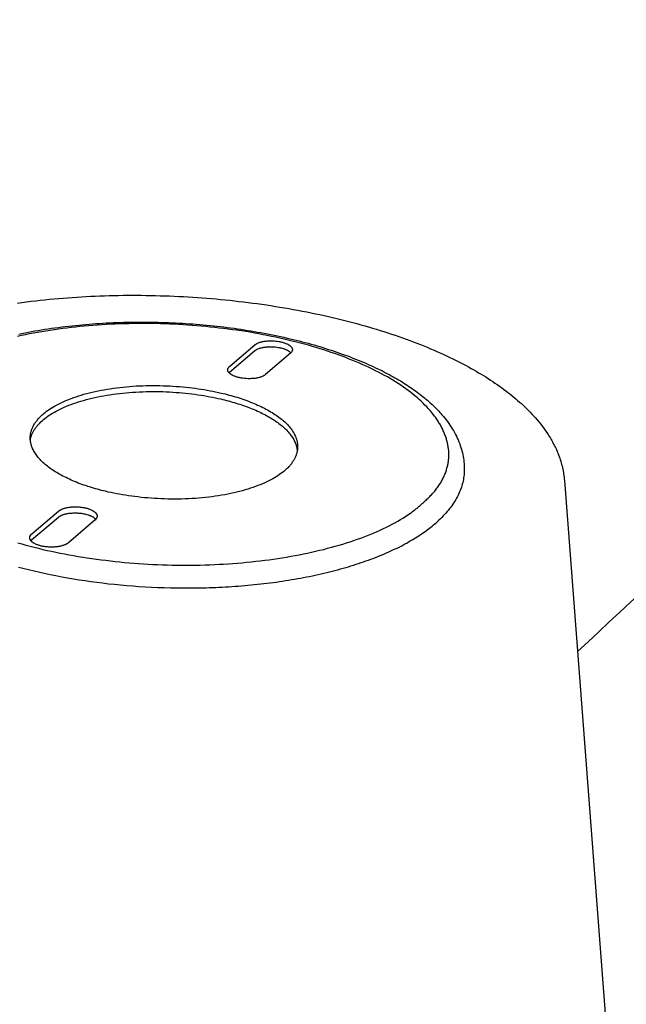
# Model space of a CAD drawing. Extents: x -788 to 1667, y -4217 to -2746.
# Tile 10 of 12: x 1190 to 1270, y -3130 to -2999. Entities that reach past the tile are written whole.
import ezdxf

# ---------------------------------------------------------------- set-up
doc = ezdxf.new("R2010")
doc.units = 0
doc.layers.add('MAKE2D$VISIBLE$CURVAS', color=7, linetype='CONTINUOUS')

msp = doc.modelspace()

# ---------------------------------------------------------------- linework, layer by layer
at = {"layer": 'MAKE2D$VISIBLE$CURVAS', "color": 7}
for p, q in [((1217.89, -3045.15), (1221.22, -3042.32)), ((1217.85, -3045.95), (1221.18, -3043.11)), ((1225.93, -3043.43), (1222.61, -3046.27)), ((1217.79, -3046), (1217.85, -3045.95)), ((1262.2, -3060.26), (1270.28, -3166.21)), ((1191.7, -3067.33), (1195.24, -3064.32)), ((1191.66, -3068.15), (1195.21, -3065.13)), ((1200.06, -3065.5), (1196.53, -3068.52)), ((1191.56, -3068.24), (1191.66, -3068.15))]:
    msp.add_line(p, q, dxfattribs=at)
for points in [[(1189.78, -3036.79), (1190.38, -3036.71), (1190.99, -3036.63), (1191.6, -3036.55), (1192.22, -3036.48), (1192.81, -3036.42), (1193.41, -3036.35), (1194.01, -3036.29), (1194.61, -3036.24), (1195.22, -3036.18), (1195.82, -3036.13), (1196.43, -3036.09), (1197.03, -3036.04), (1197.64, -3036), (1198.25, -3035.97), (1198.86, -3035.93), (1199.47, -3035.9), (1200.08, -3035.87), (1200.7, -3035.85), (1201.31, -3035.83), (1201.92, -3035.81), (1202.54, -3035.8), (1203.15, -3035.78), (1203.77, -3035.77), (1204.38, -3035.77), (1205, -3035.77), (1205.61, -3035.77), (1206.23, -3035.77), (1206.85, -3035.78), (1207.46, -3035.79), (1208.08, -3035.8), (1208.7, -3035.82), (1209.31, -3035.84), (1209.93, -3035.86), (1210.55, -3035.89), (1211.16, -3035.91), (1211.78, -3035.95), (1212.39, -3035.98), (1213.01, -3036.02), (1213.62, -3036.06), (1214.24, -3036.1), (1214.85, -3036.15), (1215.46, -3036.2), (1216.08, -3036.25), (1216.69, -3036.31), (1217.3, -3036.37), (1217.91, -3036.43), (1218.52, -3036.5), (1219.12, -3036.57), (1219.73, -3036.64), (1220.34, -3036.71), (1220.94, -3036.79), (1221.54, -3036.87), (1222.14, -3036.96), (1222.74, -3037.04), (1223.34, -3037.13), (1223.94, -3037.23), (1224.54, -3037.32), (1225.13, -3037.42), (1225.72, -3037.52), (1226.31, -3037.63), (1226.9, -3037.74), (1227.49, -3037.85), (1228.08, -3037.96), (1228.66, -3038.08), (1229.24, -3038.2), (1229.82, -3038.32), (1230.4, -3038.45), (1230.97, -3038.58), (1231.52, -3038.71), (1232.06, -3038.84), (1232.6, -3038.97), (1233.14, -3039.1), (1233.67, -3039.24), (1234.2, -3039.37), (1234.72, -3039.52), (1235.25, -3039.66), (1235.77, -3039.81), (1236.28, -3039.95), (1236.8, -3040.11), (1237.31, -3040.26), (1237.81, -3040.41), (1238.31, -3040.57), (1238.81, -3040.73), (1239.31, -3040.9), (1239.8, -3041.06), (1240.28, -3041.23), (1240.77, -3041.4), (1241.25, -3041.57), (1241.72, -3041.75), (1242.19, -3041.92), (1242.66, -3042.1), (1243.13, -3042.28), (1243.59, -3042.47), (1244.04, -3042.65), (1244.49, -3042.84), (1244.94, -3043.03), (1245.38, -3043.23), (1245.82, -3043.42), (1246.25, -3043.62), (1246.68, -3043.82), (1247.05, -3043.99), (1247.41, -3044.17), (1247.77, -3044.35), (1248.13, -3044.52), (1248.48, -3044.7), (1248.83, -3044.89), (1249.18, -3045.07), (1249.52, -3045.25), (1249.85, -3045.44), (1250.19, -3045.63), (1250.52, -3045.81), (1250.84, -3046.01), (1251.17, -3046.2), (1251.48, -3046.39), (1251.8, -3046.58), (1252.11, -3046.78), (1252.41, -3046.98), (1252.71, -3047.18), (1253.01, -3047.38), (1253.31, -3047.58), (1253.6, -3047.78), (1253.88, -3047.99), (1254.16, -3048.19), (1254.44, -3048.4), (1254.71, -3048.61), (1254.98, -3048.82), (1255.25, -3049.03), (1255.51, -3049.24), (1255.76, -3049.45), (1256.01, -3049.67), (1256.26, -3049.89), (1256.5, -3050.1), (1256.75, -3050.33), (1256.99, -3050.56), (1257.23, -3050.79), (1257.46, -3051.02), (1257.69, -3051.25), (1257.91, -3051.48), (1258.12, -3051.72), (1258.34, -3051.95), (1258.59, -3052.25), (1258.84, -3052.54), (1259.08, -3052.84), (1259.31, -3053.14), (1259.53, -3053.44), (1259.74, -3053.75), (1259.95, -3054.06), (1260.05, -3054.21), (1260.15, -3054.36), (1260.25, -3054.52), (1260.34, -3054.67), (1260.43, -3054.83), (1260.52, -3054.99), (1260.61, -3055.14), (1260.69, -3055.3), (1260.78, -3055.46), (1260.86, -3055.61), (1260.94, -3055.77), (1261.01, -3055.93), (1261.09, -3056.09), (1261.16, -3056.25), (1261.23, -3056.41), (1261.3, -3056.57), (1261.36, -3056.73), (1261.43, -3056.89), (1261.5, -3057.1), (1261.58, -3057.31), (1261.65, -3057.52), (1261.71, -3057.72), (1261.77, -3057.93), (1261.83, -3058.14), (1261.89, -3058.35), (1261.94, -3058.56), (1261.98, -3058.77), (1262.03, -3058.99), (1262.07, -3059.2), (1262.1, -3059.41), (1262.13, -3059.62), (1262.16, -3059.83), (1262.18, -3060.05), (1262.2, -3060.26)], [(1243.49, -3063.22), (1243.62, -3063.11), (1243.75, -3062.99), (1243.88, -3062.87), (1244.01, -3062.75), (1244.13, -3062.64), (1244.26, -3062.52), (1244.37, -3062.4), (1244.49, -3062.28), (1244.6, -3062.16), (1244.71, -3062.04), (1244.82, -3061.92), (1244.92, -3061.8), (1245.03, -3061.68), (1245.13, -3061.55), (1245.22, -3061.43), (1245.32, -3061.31), (1245.41, -3061.19), (1245.49, -3061.06), (1245.58, -3060.94), (1245.66, -3060.81), (1245.74, -3060.69), (1245.82, -3060.57), (1245.89, -3060.44), (1245.96, -3060.31), (1246.03, -3060.19), (1246.1, -3060.06), (1246.16, -3059.94), (1246.22, -3059.81), (1246.28, -3059.68), (1246.34, -3059.56), (1246.39, -3059.43), (1246.44, -3059.3), (1246.49, -3059.17), (1246.53, -3059.04), (1246.57, -3058.92), (1246.61, -3058.79), (1246.65, -3058.66), (1246.69, -3058.53), (1246.72, -3058.4), (1246.75, -3058.27), (1246.77, -3058.14), (1246.8, -3058.01), (1246.82, -3057.88), (1246.84, -3057.75), (1246.85, -3057.62), (1246.87, -3057.49), (1246.88, -3057.36), (1246.89, -3057.23), (1246.89, -3057.1), (1246.9, -3056.97), (1246.9, -3056.84), (1246.9, -3056.71), (1246.89, -3056.58), (1246.88, -3056.45), (1246.88, -3056.32), (1246.86, -3056.19), (1246.85, -3056.06), (1246.83, -3055.93), (1246.81, -3055.79), (1246.79, -3055.66), (1246.77, -3055.53), (1246.74, -3055.4), (1246.71, -3055.27), (1246.68, -3055.14), (1246.65, -3055.01), (1246.61, -3054.88), (1246.57, -3054.75), (1246.53, -3054.62), (1246.49, -3054.49), (1246.44, -3054.36), (1246.39, -3054.23), (1246.34, -3054.1), (1246.29, -3053.97), (1246.23, -3053.84), (1246.17, -3053.71), (1246.11, -3053.58), (1246.05, -3053.45), (1245.99, -3053.32), (1245.92, -3053.19), (1245.85, -3053.06), (1245.78, -3052.93), (1245.7, -3052.8), (1245.63, -3052.68), (1245.55, -3052.55), (1245.47, -3052.42), (1245.38, -3052.29), (1245.3, -3052.16), (1245.21, -3052.04), (1245.12, -3051.91), (1245.02, -3051.78), (1244.83, -3051.53), (1244.63, -3051.28), (1244.42, -3051.03), (1244.2, -3050.78), (1243.97, -3050.53), (1243.73, -3050.29), (1243.49, -3050.04), (1243.23, -3049.8), (1242.97, -3049.55), (1242.7, -3049.31), (1242.41, -3049.08), (1242.12, -3048.84), (1241.83, -3048.6), (1241.52, -3048.37), (1241.2, -3048.14), (1240.88, -3047.91), (1240.55, -3047.68), (1240.21, -3047.46), (1239.86, -3047.24), (1239.5, -3047.02), (1239.14, -3046.8), (1238.77, -3046.58), (1238.39, -3046.37), (1238, -3046.16), (1237.6, -3045.95), (1237.2, -3045.75), (1236.79, -3045.54), (1236.37, -3045.34), (1235.95, -3045.14), (1235.51, -3044.95), (1235.08, -3044.76), (1234.63, -3044.57), (1234.18, -3044.38), (1233.72, -3044.2), (1233.26, -3044.02), (1232.79, -3043.84), (1232.31, -3043.66), (1231.83, -3043.49), (1231.34, -3043.32), (1230.85, -3043.16), (1230.35, -3043), (1229.85, -3042.84), (1229.34, -3042.68), (1228.83, -3042.53), (1228.31, -3042.38), (1227.78, -3042.24), (1227.25, -3042.09), (1226.72, -3041.95), (1226.18, -3041.82), (1225.64, -3041.69), (1225.1, -3041.56), (1224.54, -3041.44), (1223.99, -3041.32), (1223.43, -3041.2), (1222.87, -3041.09), (1222.31, -3040.98), (1221.74, -3040.87), (1221.17, -3040.77), (1220.59, -3040.67), (1220.02, -3040.58), (1219.44, -3040.49), (1218.85, -3040.4), (1218.27, -3040.32), (1217.68, -3040.24), (1217.09, -3040.17), (1216.5, -3040.1), (1215.91, -3040.03), (1215.31, -3039.97), (1214.72, -3039.91), (1214.12, -3039.85), (1213.52, -3039.8), (1212.92, -3039.75), (1212.32, -3039.71), (1211.72, -3039.67), (1211.12, -3039.64), (1210.52, -3039.61), (1209.92, -3039.58), (1209.32, -3039.56), (1208.71, -3039.54), (1208.11, -3039.52), (1207.51, -3039.51), (1206.91, -3039.51), (1206.31, -3039.51), (1205.71, -3039.51), (1205.11, -3039.51), (1204.52, -3039.53), (1203.92, -3039.54), (1203.32, -3039.56), (1202.73, -3039.58), (1202.14, -3039.61), (1201.55, -3039.64), (1200.96, -3039.68), (1200.38, -3039.72), (1199.79, -3039.76), (1199.21, -3039.81), (1198.63, -3039.86), (1198.06, -3039.92), (1197.48, -3039.97), (1196.91, -3040.04), (1196.34, -3040.11), (1195.78, -3040.18), (1195.22, -3040.25), (1194.66, -3040.33), (1194.1, -3040.41), (1193.55, -3040.5), (1193, -3040.59), (1192.46, -3040.68), (1191.92, -3040.78), (1191.39, -3040.88), (1190.86, -3040.98), (1190.33, -3041.09), (1189.81, -3041.2)], [(1189.96, -3040.91), (1190.38, -3040.82), (1190.81, -3040.73), (1191.24, -3040.65), (1191.67, -3040.57), (1192.1, -3040.49), (1192.54, -3040.42), (1192.98, -3040.34), (1193.42, -3040.27), (1193.87, -3040.21), (1194.31, -3040.14), (1194.76, -3040.08), (1195.21, -3040.02), (1195.67, -3039.96), (1196.12, -3039.9), (1196.58, -3039.85), (1197.03, -3039.8), (1197.48, -3039.75), (1197.92, -3039.71), (1198.37, -3039.66), (1198.82, -3039.62), (1199.27, -3039.59), (1199.73, -3039.55), (1200.18, -3039.52), (1200.63, -3039.49), (1201.09, -3039.46), (1201.54, -3039.43), (1202, -3039.41), (1202.45, -3039.39), (1202.91, -3039.37), (1203.37, -3039.36), (1203.83, -3039.34), (1204.28, -3039.33), (1204.74, -3039.32), (1205.2, -3039.32), (1205.66, -3039.31), (1206.12, -3039.31), (1206.58, -3039.31), (1207.04, -3039.31), (1207.5, -3039.32), (1207.96, -3039.33), (1208.42, -3039.34), (1208.88, -3039.35), (1209.34, -3039.36), (1209.8, -3039.38), (1210.26, -3039.4), (1210.72, -3039.42), (1211.18, -3039.44), (1211.64, -3039.47), (1212.1, -3039.5), (1212.56, -3039.53), (1213.01, -3039.56), (1213.47, -3039.6), (1213.93, -3039.64), (1214.38, -3039.68), (1214.84, -3039.72), (1215.3, -3039.76), (1215.75, -3039.81), (1216.2, -3039.86), (1216.66, -3039.91), (1217.11, -3039.96), (1217.56, -3040.02), (1218.01, -3040.08), (1218.46, -3040.14), (1218.91, -3040.2), (1219.36, -3040.27), (1219.8, -3040.34), (1220.25, -3040.41), (1220.69, -3040.48), (1221.14, -3040.55), (1221.58, -3040.63), (1222.02, -3040.71), (1222.46, -3040.79), (1222.89, -3040.87), (1223.33, -3040.96), (1223.77, -3041.05), (1224.2, -3041.14), (1224.63, -3041.23), (1225.06, -3041.32), (1225.49, -3041.42), (1225.9, -3041.51), (1226.3, -3041.61), (1226.7, -3041.71), (1227.1, -3041.81), (1227.5, -3041.91), (1227.9, -3042.02), (1228.29, -3042.12), (1228.68, -3042.23), (1229.07, -3042.34), (1229.45, -3042.45), (1229.84, -3042.56), (1230.22, -3042.68), (1230.59, -3042.8), (1230.97, -3042.92), (1231.34, -3043.04), (1231.71, -3043.16), (1232.07, -3043.28), (1232.44, -3043.41), (1232.8, -3043.54), (1233.16, -3043.67), (1233.51, -3043.8), (1233.86, -3043.93), (1234.21, -3044.07), (1234.56, -3044.2), (1234.9, -3044.34), (1235.24, -3044.48), (1235.58, -3044.62), (1235.91, -3044.77), (1236.24, -3044.91), (1236.57, -3045.06), (1236.89, -3045.21), (1237.21, -3045.36), (1237.48, -3045.48), (1237.74, -3045.61), (1238.01, -3045.74), (1238.27, -3045.87), (1238.52, -3046.01), (1238.78, -3046.14), (1239.03, -3046.27), (1239.28, -3046.41), (1239.52, -3046.55), (1239.77, -3046.68), (1240.01, -3046.82), (1240.25, -3046.96), (1240.48, -3047.1), (1240.72, -3047.24), (1240.95, -3047.39), (1241.17, -3047.53), (1241.4, -3047.68), (1241.62, -3047.82), (1241.84, -3047.97), (1242.05, -3048.12), (1242.27, -3048.27), (1242.48, -3048.42), (1242.69, -3048.57), (1242.89, -3048.72), (1243.09, -3048.88), (1243.29, -3049.03), (1243.49, -3049.19), (1243.68, -3049.34), (1243.87, -3049.5), (1244.06, -3049.66), (1244.24, -3049.82), (1244.42, -3049.98), (1244.69, -3050.23), (1244.95, -3050.47), (1245.2, -3050.72), (1245.44, -3050.97), (1245.58, -3051.12), (1245.72, -3051.27), (1245.85, -3051.42), (1245.99, -3051.57), (1246.18, -3051.8), (1246.37, -3052.03), (1246.55, -3052.26), (1246.72, -3052.49), (1246.89, -3052.72), (1247.05, -3052.96), (1247.21, -3053.2), (1247.36, -3053.44), (1247.51, -3053.68), (1247.65, -3053.92), (1247.78, -3054.17), (1247.9, -3054.41), (1248.02, -3054.66), (1248.13, -3054.91), (1248.24, -3055.17), (1248.34, -3055.42), (1248.42, -3055.66), (1248.5, -3055.89), (1248.57, -3056.13), (1248.64, -3056.37), (1248.7, -3056.61), (1248.75, -3056.85), (1248.8, -3057.09), (1248.84, -3057.33), (1248.88, -3057.58), (1248.9, -3057.82), (1248.92, -3058.07), (1248.94, -3058.31), (1248.95, -3058.56), (1248.95, -3058.8), (1248.94, -3059.05), (1248.93, -3059.29)], [(1221.22, -3042.32), (1221.25, -3042.31), (1221.27, -3042.29), (1221.3, -3042.27), (1221.32, -3042.25), (1221.35, -3042.23), (1221.38, -3042.22), (1221.41, -3042.2), (1221.44, -3042.18), (1221.47, -3042.16), (1221.5, -3042.15), (1221.53, -3042.13), (1221.57, -3042.11), (1221.64, -3042.08), (1221.72, -3042.05), (1221.8, -3042.02), (1221.88, -3041.99), (1221.97, -3041.97), (1222.06, -3041.94), (1222.16, -3041.92), (1222.25, -3041.9), (1222.35, -3041.88), (1222.46, -3041.86), (1222.56, -3041.84), (1222.67, -3041.83), (1222.78, -3041.82), (1222.89, -3041.81), (1223, -3041.8), (1223.11, -3041.79), (1223.22, -3041.79), (1223.33, -3041.79), (1223.44, -3041.79), (1223.55, -3041.79), (1223.77, -3041.8), (1223.98, -3041.82), (1224.19, -3041.84), (1224.39, -3041.87), (1224.49, -3041.89), (1224.59, -3041.91), (1224.68, -3041.93), (1224.78, -3041.96), (1224.88, -3041.98), (1224.98, -3042.01), (1225.07, -3042.04), (1225.16, -3042.07), (1225.25, -3042.1), (1225.33, -3042.14), (1225.42, -3042.17), (1225.5, -3042.21), (1225.57, -3042.25), (1225.61, -3042.27), (1225.65, -3042.29), (1225.68, -3042.31), (1225.71, -3042.33), (1225.75, -3042.35), (1225.78, -3042.37), (1225.81, -3042.39), (1225.84, -3042.42), (1225.87, -3042.44), (1225.89, -3042.46), (1225.92, -3042.48), (1225.94, -3042.5), (1225.97, -3042.53), (1225.99, -3042.55), (1226.01, -3042.57), (1226.03, -3042.59), (1226.05, -3042.62), (1226.07, -3042.64), (1226.08, -3042.65), (1226.08, -3042.66), (1226.09, -3042.67), (1226.1, -3042.68), (1226.11, -3042.7), (1226.11, -3042.71), (1226.12, -3042.72), (1226.13, -3042.73), (1226.13, -3042.74), (1226.14, -3042.75), (1226.14, -3042.76), (1226.15, -3042.78), (1226.15, -3042.79), (1226.16, -3042.8), (1226.16, -3042.81), (1226.16, -3042.82), (1226.17, -3042.83), (1226.17, -3042.84), (1226.17, -3042.85), (1226.18, -3042.87), (1226.18, -3042.88), (1226.18, -3042.89), (1226.18, -3042.9), (1226.19, -3042.91), (1226.19, -3042.92), (1226.19, -3042.93), (1226.19, -3042.94), (1226.19, -3042.95), (1226.19, -3042.96), (1226.19, -3042.97), (1226.19, -3042.99), (1226.19, -3043)], [(1221.18, -3043.11), (1221.2, -3043.1), (1221.23, -3043.08), (1221.25, -3043.06), (1221.28, -3043.04), (1221.31, -3043.02), (1221.33, -3043.01), (1221.36, -3042.99), (1221.39, -3042.97), (1221.43, -3042.95), (1221.46, -3042.94), (1221.49, -3042.92), (1221.53, -3042.9), (1221.6, -3042.87), (1221.67, -3042.84), (1221.75, -3042.81), (1221.84, -3042.78), (1221.93, -3042.76), (1222.02, -3042.73), (1222.11, -3042.71), (1222.21, -3042.69), (1222.31, -3042.67), (1222.41, -3042.65), (1222.52, -3042.63), (1222.63, -3042.62), (1222.73, -3042.61), (1222.84, -3042.6), (1222.96, -3042.59), (1223.07, -3042.58), (1223.18, -3042.58), (1223.29, -3042.58), (1223.4, -3042.58), (1223.51, -3042.58), (1223.73, -3042.59), (1223.94, -3042.61), (1224.14, -3042.63), (1224.29, -3042.66), (1224.43, -3042.68), (1224.57, -3042.71), (1224.71, -3042.74), (1224.85, -3042.78), (1224.99, -3042.82), (1225.06, -3042.84), (1225.12, -3042.86), (1225.18, -3042.89), (1225.25, -3042.91), (1225.31, -3042.94), (1225.37, -3042.96), (1225.43, -3042.99), (1225.48, -3043.02), (1225.54, -3043.04), (1225.59, -3043.07), (1225.64, -3043.1), (1225.69, -3043.13), (1225.73, -3043.16), (1225.78, -3043.19), (1225.82, -3043.22), (1225.84, -3043.24), (1225.86, -3043.25), (1225.87, -3043.27), (1225.89, -3043.29), (1225.91, -3043.3), (1225.93, -3043.32), (1225.94, -3043.33), (1225.96, -3043.35), (1225.97, -3043.37), (1225.99, -3043.38)], [(1222.61, -3046.27), (1222.59, -3046.29), (1222.57, -3046.31), (1222.54, -3046.32), (1222.52, -3046.34), (1222.49, -3046.36), (1222.46, -3046.38), (1222.43, -3046.4), (1222.4, -3046.41), (1222.37, -3046.43), (1222.34, -3046.45), (1222.3, -3046.46), (1222.27, -3046.48), (1222.2, -3046.51), (1222.12, -3046.54), (1222.04, -3046.57), (1221.95, -3046.6), (1221.87, -3046.63), (1221.77, -3046.66), (1221.68, -3046.68), (1221.58, -3046.7), (1221.48, -3046.72), (1221.38, -3046.74), (1221.27, -3046.76), (1221.16, -3046.77), (1221.05, -3046.78), (1220.94, -3046.79), (1220.83, -3046.8), (1220.72, -3046.8), (1220.61, -3046.81), (1220.5, -3046.81), (1220.39, -3046.81), (1220.28, -3046.81), (1220.06, -3046.8), (1219.84, -3046.78), (1219.64, -3046.75), (1219.54, -3046.74), (1219.44, -3046.72), (1219.34, -3046.71), (1219.24, -3046.69), (1219.14, -3046.66), (1219.04, -3046.64), (1218.94, -3046.61), (1218.85, -3046.59), (1218.75, -3046.56), (1218.66, -3046.53), (1218.57, -3046.49), (1218.49, -3046.46), (1218.4, -3046.42), (1218.32, -3046.39), (1218.25, -3046.35), (1218.21, -3046.33), (1218.17, -3046.31), (1218.14, -3046.29), (1218.11, -3046.27), (1218.07, -3046.25), (1218.04, -3046.22), (1218.01, -3046.2), (1217.98, -3046.18), (1217.95, -3046.16), (1217.93, -3046.14), (1217.9, -3046.11), (1217.87, -3046.09), (1217.85, -3046.07), (1217.83, -3046.05), (1217.81, -3046.02), (1217.79, -3046), (1217.77, -3045.98), (1217.75, -3045.96), (1217.74, -3045.94), (1217.73, -3045.93), (1217.73, -3045.92), (1217.72, -3045.91), (1217.71, -3045.9), (1217.71, -3045.89), (1217.7, -3045.88), (1217.69, -3045.86), (1217.69, -3045.85), (1217.68, -3045.84), (1217.68, -3045.83), (1217.67, -3045.82), (1217.67, -3045.81), (1217.66, -3045.8), (1217.66, -3045.78), (1217.65, -3045.77), (1217.65, -3045.76), (1217.65, -3045.75), (1217.64, -3045.74), (1217.64, -3045.73), (1217.64, -3045.72), (1217.64, -3045.71), (1217.63, -3045.69), (1217.63, -3045.68), (1217.63, -3045.67), (1217.63, -3045.66), (1217.63, -3045.65), (1217.63, -3045.64), (1217.63, -3045.63), (1217.63, -3045.62), (1217.63, -3045.61), (1217.63, -3045.6)], [(1193.25, -3052.21), (1193.43, -3052.06), (1193.61, -3051.92), (1193.81, -3051.78), (1194.01, -3051.64), (1194.22, -3051.5), (1194.45, -3051.37), (1194.68, -3051.23), (1194.92, -3051.1), (1195.17, -3050.96), (1195.44, -3050.83), (1195.71, -3050.71), (1195.99, -3050.58), (1196.28, -3050.46), (1196.57, -3050.33), (1196.88, -3050.22), (1197.2, -3050.1), (1197.53, -3049.99), (1197.86, -3049.88), (1198.2, -3049.77), (1198.55, -3049.67), (1198.91, -3049.57), (1199.28, -3049.48), (1199.65, -3049.38), (1200.04, -3049.3), (1200.42, -3049.21), (1200.82, -3049.13), (1201.22, -3049.06), (1201.63, -3048.99), (1202.04, -3048.92), (1202.46, -3048.86), (1202.88, -3048.81), (1203.3, -3048.75), (1203.73, -3048.71), (1204.17, -3048.67), (1204.6, -3048.63), (1205.04, -3048.6), (1205.48, -3048.57), (1205.93, -3048.55), (1206.37, -3048.53), (1206.81, -3048.51), (1207.26, -3048.51), (1207.7, -3048.5), (1208.15, -3048.51), (1208.59, -3048.51), (1209.03, -3048.52), (1209.47, -3048.54), (1209.91, -3048.56), (1210.35, -3048.58), (1210.78, -3048.61), (1211.21, -3048.64), (1211.63, -3048.68), (1212.05, -3048.72), (1212.47, -3048.77), (1212.88, -3048.82), (1213.29, -3048.87), (1213.69, -3048.93), (1214.09, -3048.99), (1214.48, -3049.05), (1214.87, -3049.12), (1215.25, -3049.19), (1215.62, -3049.26), (1215.99, -3049.33), (1216.35, -3049.41), (1216.7, -3049.49)], [(1193.29, -3051.41), (1193.46, -3051.27), (1193.65, -3051.12), (1193.84, -3050.98), (1194.05, -3050.84), (1194.26, -3050.71), (1194.48, -3050.57), (1194.71, -3050.43), (1194.96, -3050.3), (1195.21, -3050.17), (1195.47, -3050.04), (1195.74, -3049.91), (1196.02, -3049.78), (1196.31, -3049.66), (1196.61, -3049.54), (1196.92, -3049.42), (1197.24, -3049.3), (1197.56, -3049.19), (1197.9, -3049.08), (1198.24, -3048.98), (1198.59, -3048.87), (1198.95, -3048.77), (1199.32, -3048.68), (1199.69, -3048.59), (1200.07, -3048.5), (1200.46, -3048.42), (1200.86, -3048.34), (1201.26, -3048.26), (1201.66, -3048.19), (1202.08, -3048.13), (1202.49, -3048.07), (1202.92, -3048.01), (1203.34, -3047.96), (1203.77, -3047.91), (1204.21, -3047.87), (1204.64, -3047.83), (1205.08, -3047.8), (1205.52, -3047.77), (1205.96, -3047.75), (1206.41, -3047.73), (1206.85, -3047.72), (1207.3, -3047.71), (1207.74, -3047.71), (1208.19, -3047.71), (1208.63, -3047.72), (1209.07, -3047.73), (1209.51, -3047.74), (1209.95, -3047.76), (1210.38, -3047.79), (1210.82, -3047.82), (1211.25, -3047.85), (1211.67, -3047.89), (1212.09, -3047.93), (1212.51, -3047.97), (1212.92, -3048.02), (1213.33, -3048.07), (1213.73, -3048.13), (1214.13, -3048.19), (1214.52, -3048.25), (1214.91, -3048.32), (1215.29, -3048.39), (1215.66, -3048.46), (1216.03, -3048.54), (1216.39, -3048.62), (1216.74, -3048.7)], [(1216.74, -3048.7), (1217.01, -3048.76), (1217.28, -3048.83), (1217.55, -3048.89), (1217.82, -3048.97), (1218.09, -3049.04), (1218.35, -3049.11), (1218.61, -3049.19), (1218.88, -3049.27), (1219.14, -3049.35), (1219.39, -3049.44), (1219.65, -3049.52), (1219.9, -3049.61), (1220.15, -3049.7), (1220.4, -3049.79), (1220.64, -3049.89), (1220.89, -3049.98), (1221.12, -3050.08), (1221.36, -3050.18), (1221.59, -3050.29), (1221.82, -3050.39), (1222.04, -3050.5), (1222.27, -3050.6), (1222.48, -3050.71), (1222.69, -3050.82), (1222.9, -3050.94), (1223.11, -3051.05), (1223.31, -3051.17), (1223.5, -3051.29), (1223.69, -3051.41), (1223.88, -3051.53), (1224.06, -3051.65), (1224.23, -3051.77), (1224.4, -3051.9), (1224.57, -3052.02), (1224.73, -3052.15), (1224.88, -3052.27), (1225.03, -3052.4), (1225.17, -3052.53), (1225.31, -3052.66), (1225.44, -3052.79), (1225.57, -3052.93), (1225.69, -3053.06), (1225.8, -3053.19), (1225.91, -3053.32), (1226.02, -3053.46), (1226.11, -3053.59), (1226.21, -3053.73), (1226.29, -3053.86), (1226.37, -3053.99), (1226.44, -3054.13), (1226.51, -3054.26), (1226.54, -3054.33), (1226.57, -3054.4), (1226.6, -3054.46), (1226.63, -3054.53), (1226.66, -3054.6), (1226.68, -3054.67), (1226.7, -3054.73), (1226.73, -3054.8), (1226.75, -3054.87), (1226.77, -3054.93), (1226.78, -3055), (1226.8, -3055.07), (1226.81, -3055.13), (1226.83, -3055.2), (1226.84, -3055.26), (1226.85, -3055.33), (1226.86, -3055.4), (1226.87, -3055.46), (1226.87, -3055.53), (1226.88, -3055.59), (1226.88, -3055.66), (1226.88, -3055.72), (1226.88, -3055.79), (1226.88, -3055.85), (1226.88, -3055.92), (1226.88, -3055.98)], [(1216.7, -3049.49), (1216.96, -3049.55), (1217.22, -3049.62), (1217.47, -3049.68), (1217.73, -3049.75), (1217.98, -3049.82), (1218.23, -3049.89), (1218.48, -3049.96), (1218.73, -3050.04), (1218.98, -3050.11), (1219.23, -3050.19), (1219.47, -3050.27), (1219.71, -3050.36), (1219.95, -3050.44), (1220.19, -3050.53), (1220.42, -3050.62), (1220.66, -3050.71), (1220.88, -3050.8), (1221.11, -3050.89), (1221.33, -3050.99), (1221.55, -3051.09), (1221.77, -3051.19), (1221.99, -3051.29), (1222.2, -3051.39), (1222.4, -3051.49), (1222.61, -3051.6), (1222.81, -3051.71), (1223, -3051.81), (1223.19, -3051.92), (1223.38, -3052.04), (1223.56, -3052.15), (1223.74, -3052.26), (1223.91, -3052.38), (1224.08, -3052.5), (1224.25, -3052.61), (1224.41, -3052.73), (1224.56, -3052.85), (1224.71, -3052.97), (1224.86, -3053.09), (1225, -3053.22), (1225.14, -3053.34), (1225.27, -3053.46), (1225.39, -3053.59), (1225.51, -3053.71), (1225.63, -3053.84), (1225.74, -3053.97), (1225.84, -3054.09), (1225.94, -3054.22), (1226.04, -3054.35), (1226.13, -3054.47), (1226.21, -3054.6), (1226.29, -3054.73), (1226.36, -3054.86), (1226.43, -3054.99), (1226.49, -3055.11), (1226.55, -3055.24), (1226.6, -3055.37), (1226.63, -3055.43), (1226.65, -3055.5), (1226.67, -3055.56), (1226.69, -3055.62), (1226.71, -3055.69), (1226.73, -3055.75), (1226.74, -3055.82), (1226.76, -3055.88), (1226.77, -3055.94), (1226.78, -3056), (1226.79, -3056.07), (1226.8, -3056.13), (1226.81, -3056.19), (1226.82, -3056.26), (1226.83, -3056.32), (1226.83, -3056.38)], [(1191.49, -3054.51), (1191.49, -3054.41), (1191.5, -3054.31), (1191.51, -3054.2), (1191.53, -3054.1), (1191.55, -3054), (1191.57, -3053.9), (1191.6, -3053.8), (1191.63, -3053.7), (1191.66, -3053.6), (1191.69, -3053.5), (1191.73, -3053.4), (1191.77, -3053.3), (1191.82, -3053.2), (1191.87, -3053.1), (1191.92, -3053), (1191.98, -3052.9), (1192.04, -3052.8), (1192.1, -3052.71), (1192.16, -3052.61), (1192.23, -3052.51), (1192.3, -3052.42), (1192.38, -3052.32), (1192.45, -3052.23), (1192.53, -3052.13), (1192.62, -3052.04), (1192.71, -3051.95), (1192.79, -3051.86), (1192.89, -3051.76), (1192.98, -3051.67), (1193.08, -3051.58), (1193.18, -3051.5), (1193.29, -3051.41)], [(1191.49, -3054.91), (1191.51, -3054.82), (1191.53, -3054.73), (1191.55, -3054.64), (1191.58, -3054.55), (1191.6, -3054.46), (1191.63, -3054.38), (1191.66, -3054.29), (1191.7, -3054.2), (1191.73, -3054.11), (1191.77, -3054.03), (1191.82, -3053.94), (1191.86, -3053.85), (1191.91, -3053.77), (1191.96, -3053.68), (1192.01, -3053.59), (1192.06, -3053.51), (1192.12, -3053.42), (1192.18, -3053.34), (1192.24, -3053.25), (1192.3, -3053.17), (1192.37, -3053.09), (1192.44, -3053), (1192.51, -3052.92), (1192.58, -3052.84), (1192.66, -3052.76), (1192.74, -3052.68), (1192.9, -3052.52), (1193.07, -3052.36), (1193.25, -3052.21)], [(1201.46, -3061.71), (1201.19, -3061.65), (1200.92, -3061.58), (1200.65, -3061.51), (1200.39, -3061.44), (1200.13, -3061.37), (1199.86, -3061.29), (1199.6, -3061.21), (1199.34, -3061.13), (1199.09, -3061.05), (1198.83, -3060.96), (1198.58, -3060.88), (1198.33, -3060.79), (1198.09, -3060.7), (1197.84, -3060.61), (1197.6, -3060.51), (1197.36, -3060.42), (1197.13, -3060.32), (1196.9, -3060.22), (1196.67, -3060.11), (1196.45, -3060.01), (1196.23, -3059.9), (1196.01, -3059.8), (1195.8, -3059.69), (1195.59, -3059.58), (1195.38, -3059.47), (1195.19, -3059.35), (1194.99, -3059.24), (1194.8, -3059.12), (1194.61, -3059), (1194.43, -3058.88), (1194.26, -3058.76), (1194.08, -3058.64), (1193.92, -3058.52), (1193.76, -3058.39), (1193.6, -3058.27), (1193.45, -3058.14), (1193.31, -3058.02), (1193.17, -3057.89), (1193.03, -3057.76), (1192.9, -3057.63), (1192.78, -3057.5), (1192.66, -3057.37), (1192.55, -3057.24), (1192.44, -3057.11), (1192.34, -3056.98), (1192.25, -3056.85), (1192.16, -3056.72), (1192.07, -3056.59), (1192, -3056.45), (1191.92, -3056.32), (1191.86, -3056.19), (1191.8, -3056.06), (1191.77, -3055.99), (1191.74, -3055.93), (1191.71, -3055.86), (1191.69, -3055.8), (1191.67, -3055.73), (1191.65, -3055.66), (1191.63, -3055.6), (1191.61, -3055.53), (1191.59, -3055.47), (1191.57, -3055.4), (1191.56, -3055.34), (1191.54, -3055.27), (1191.53, -3055.21), (1191.52, -3055.15), (1191.51, -3055.08), (1191.5, -3055.02), (1191.5, -3054.95), (1191.49, -3054.89), (1191.49, -3054.83), (1191.48, -3054.76), (1191.48, -3054.7), (1191.48, -3054.64), (1191.48, -3054.57), (1191.49, -3054.51)], [(1226.88, -3055.98), (1226.87, -3056.08), (1226.86, -3056.17), (1226.85, -3056.27), (1226.83, -3056.36), (1226.82, -3056.46), (1226.79, -3056.55), (1226.77, -3056.65), (1226.74, -3056.74), (1226.71, -3056.84), (1226.68, -3056.93), (1226.64, -3057.03), (1226.6, -3057.12), (1226.56, -3057.22), (1226.52, -3057.31), (1226.47, -3057.41), (1226.42, -3057.5), (1226.36, -3057.59), (1226.31, -3057.68), (1226.25, -3057.78), (1226.18, -3057.87), (1226.12, -3057.96), (1226.05, -3058.05), (1225.98, -3058.14), (1225.91, -3058.23), (1225.83, -3058.32), (1225.75, -3058.41), (1225.67, -3058.49), (1225.58, -3058.58), (1225.5, -3058.67), (1225.41, -3058.75), (1225.31, -3058.84), (1225.22, -3058.92)], [(1225.22, -3058.92), (1225.05, -3059.07), (1224.87, -3059.21), (1224.68, -3059.36), (1224.48, -3059.5), (1224.27, -3059.64), (1224.05, -3059.78), (1223.82, -3059.92), (1223.58, -3060.06), (1223.33, -3060.19), (1223.07, -3060.33), (1222.8, -3060.46), (1222.52, -3060.59), (1222.23, -3060.72), (1221.93, -3060.84), (1221.62, -3060.96), (1221.3, -3061.08), (1220.97, -3061.2), (1220.64, -3061.31), (1220.29, -3061.42), (1219.94, -3061.53), (1219.57, -3061.63), (1219.2, -3061.73), (1218.82, -3061.82), (1218.44, -3061.91), (1218.04, -3062), (1217.64, -3062.08), (1217.24, -3062.16), (1216.82, -3062.23), (1216.4, -3062.3), (1215.98, -3062.37), (1215.55, -3062.42), (1215.12, -3062.48), (1214.68, -3062.53), (1214.24, -3062.57), (1213.79, -3062.61), (1213.34, -3062.64), (1212.89, -3062.67), (1212.44, -3062.7), (1211.99, -3062.71), (1211.53, -3062.73), (1211.08, -3062.74), (1210.63, -3062.74), (1210.17, -3062.74), (1209.72, -3062.73), (1209.27, -3062.72), (1208.82, -3062.7), (1208.37, -3062.68), (1207.93, -3062.66), (1207.49, -3062.63), (1207.05, -3062.59), (1206.62, -3062.55), (1206.19, -3062.51), (1205.76, -3062.46), (1205.34, -3062.41), (1204.92, -3062.36), (1204.51, -3062.3), (1204.11, -3062.24), (1203.71, -3062.17), (1203.32, -3062.1), (1202.93, -3062.03), (1202.55, -3061.96), (1202.18, -3061.88), (1201.82, -3061.8), (1201.46, -3061.71)], [(1248.93, -3059.31), (1248.91, -3059.52), (1248.89, -3059.72), (1248.86, -3059.93), (1248.83, -3060.14), (1248.79, -3060.35), (1248.74, -3060.55), (1248.68, -3060.76), (1248.63, -3060.97), (1248.56, -3061.18), (1248.49, -3061.38), (1248.41, -3061.59), (1248.33, -3061.79), (1248.24, -3062), (1248.14, -3062.2), (1248.04, -3062.4), (1247.93, -3062.61), (1247.81, -3062.81), (1247.69, -3063.01), (1247.57, -3063.21), (1247.43, -3063.41), (1247.29, -3063.61), (1247.15, -3063.81), (1247, -3064), (1246.84, -3064.2), (1246.68, -3064.39), (1246.51, -3064.59), (1246.34, -3064.78), (1246.16, -3064.97), (1245.97, -3065.16), (1245.78, -3065.35), (1245.59, -3065.53), (1245.38, -3065.72)], [(1189.82, -3068.53), (1190.36, -3068.68), (1190.91, -3068.83), (1191.46, -3068.97), (1192.02, -3069.12), (1192.58, -3069.25), (1193.14, -3069.39), (1193.72, -3069.52), (1194.29, -3069.64), (1194.87, -3069.77), (1195.45, -3069.88), (1196.04, -3070), (1196.63, -3070.11), (1197.23, -3070.22), (1197.83, -3070.32), (1198.43, -3070.42), (1199.03, -3070.51), (1199.64, -3070.6), (1200.25, -3070.68), (1200.86, -3070.77), (1201.48, -3070.84), (1202.09, -3070.92), (1202.71, -3070.98), (1203.33, -3071.05), (1203.96, -3071.11), (1204.58, -3071.16), (1205.21, -3071.22), (1205.83, -3071.26), (1206.46, -3071.31), (1207.09, -3071.34), (1207.72, -3071.38), (1208.35, -3071.41), (1208.98, -3071.43), (1209.6, -3071.45), (1210.23, -3071.47), (1210.86, -3071.48), (1211.49, -3071.48), (1212.12, -3071.49), (1212.74, -3071.48), (1213.37, -3071.48), (1213.99, -3071.46), (1214.62, -3071.45), (1215.24, -3071.43), (1215.86, -3071.4), (1216.48, -3071.37), (1217.09, -3071.34), (1217.71, -3071.3), (1218.32, -3071.26), (1218.93, -3071.21), (1219.53, -3071.16), (1220.13, -3071.1), (1220.73, -3071.04), (1221.33, -3070.97), (1221.93, -3070.91), (1222.52, -3070.83), (1223.1, -3070.76), (1223.69, -3070.67), (1224.26, -3070.59), (1224.84, -3070.5), (1225.41, -3070.41), (1225.98, -3070.31), (1226.54, -3070.21), (1227.09, -3070.1), (1227.65, -3069.99), (1228.19, -3069.88), (1228.73, -3069.76), (1229.27, -3069.64), (1229.8, -3069.51), (1230.33, -3069.39), (1230.85, -3069.25), (1231.36, -3069.12), (1231.87, -3068.98), (1232.37, -3068.83), (1232.86, -3068.69), (1233.35, -3068.54), (1233.83, -3068.38), (1234.31, -3068.22), (1234.77, -3068.06), (1235.23, -3067.9), (1235.69, -3067.73), (1236.13, -3067.56), (1236.57, -3067.38), (1237, -3067.21), (1237.42, -3067.02), (1237.83, -3066.84), (1238.24, -3066.65), (1238.64, -3066.46), (1239.02, -3066.26), (1239.4, -3066.07), (1239.77, -3065.87), (1240.14, -3065.66), (1240.49, -3065.45), (1240.83, -3065.24), (1241.17, -3065.03), (1241.49, -3064.82), (1241.81, -3064.6), (1241.96, -3064.49), (1242.11, -3064.37), (1242.26, -3064.26), (1242.41, -3064.15), (1242.55, -3064.04), (1242.69, -3063.92), (1242.83, -3063.81), (1242.97, -3063.69), (1243.1, -3063.57), (1243.23, -3063.46), (1243.36, -3063.34), (1243.49, -3063.22)], [(1195.24, -3064.32), (1195.27, -3064.31), (1195.29, -3064.29), (1195.32, -3064.27), (1195.35, -3064.25), (1195.37, -3064.23), (1195.4, -3064.21), (1195.43, -3064.19), (1195.47, -3064.17), (1195.5, -3064.15), (1195.53, -3064.14), (1195.57, -3064.12), (1195.6, -3064.1), (1195.68, -3064.07), (1195.76, -3064.04), (1195.84, -3064), (1195.93, -3063.97), (1196.02, -3063.95), (1196.11, -3063.92), (1196.21, -3063.89), (1196.31, -3063.87), (1196.41, -3063.85), (1196.52, -3063.83), (1196.63, -3063.81), (1196.74, -3063.8), (1196.85, -3063.79), (1196.96, -3063.78), (1197.08, -3063.77), (1197.19, -3063.76), (1197.3, -3063.76), (1197.42, -3063.76), (1197.53, -3063.76), (1197.64, -3063.76), (1197.76, -3063.76), (1197.87, -3063.77), (1197.98, -3063.78), (1198.08, -3063.79), (1198.29, -3063.81), (1198.39, -3063.83), (1198.5, -3063.84), (1198.6, -3063.86), (1198.7, -3063.88), (1198.8, -3063.9), (1198.9, -3063.93), (1199, -3063.96), (1199.1, -3063.98), (1199.19, -3064.01), (1199.29, -3064.05), (1199.38, -3064.08), (1199.46, -3064.12), (1199.55, -3064.15), (1199.63, -3064.19), (1199.71, -3064.23), (1199.75, -3064.25), (1199.78, -3064.27), (1199.82, -3064.3), (1199.85, -3064.32), (1199.88, -3064.34), (1199.92, -3064.36), (1199.95, -3064.38), (1199.98, -3064.41), (1200.01, -3064.43), (1200.03, -3064.45), (1200.06, -3064.48), (1200.09, -3064.5), (1200.11, -3064.52), (1200.13, -3064.55), (1200.15, -3064.57), (1200.18, -3064.59), (1200.19, -3064.62), (1200.21, -3064.64), (1200.23, -3064.67), (1200.24, -3064.68), (1200.24, -3064.69), (1200.25, -3064.7), (1200.26, -3064.71), (1200.27, -3064.73), (1200.27, -3064.74), (1200.28, -3064.75), (1200.28, -3064.76), (1200.29, -3064.77), (1200.29, -3064.79), (1200.3, -3064.8), (1200.3, -3064.81), (1200.31, -3064.82), (1200.31, -3064.83), (1200.32, -3064.84), (1200.32, -3064.86), (1200.32, -3064.87), (1200.33, -3064.88), (1200.33, -3064.89), (1200.33, -3064.9), (1200.33, -3064.91), (1200.33, -3064.93), (1200.34, -3064.94), (1200.34, -3064.95), (1200.34, -3064.96), (1200.34, -3064.97), (1200.34, -3064.98), (1200.34, -3065), (1200.34, -3065.01), (1200.34, -3065.02)], [(1189.94, -3071.73), (1190.31, -3071.83), (1190.69, -3071.92), (1191.06, -3072.02), (1191.44, -3072.11), (1191.82, -3072.2), (1192.2, -3072.29), (1192.58, -3072.38), (1193.34, -3072.55), (1194.11, -3072.71), (1194.88, -3072.86), (1195.65, -3073.01), (1196.42, -3073.15), (1197.19, -3073.28), (1197.97, -3073.41), (1198.74, -3073.52), (1199.51, -3073.64), (1200.28, -3073.74), (1201.06, -3073.84), (1201.84, -3073.93), (1202.64, -3074.01), (1203.44, -3074.09), (1204.24, -3074.16), (1205.06, -3074.23), (1205.88, -3074.29), (1206.7, -3074.34), (1207.54, -3074.38), (1208.37, -3074.42), (1209.22, -3074.45), (1210.06, -3074.48), (1210.91, -3074.49), (1211.76, -3074.5), (1212.62, -3074.5), (1213.47, -3074.49), (1213.9, -3074.48), (1214.33, -3074.48), (1214.76, -3074.47), (1215.19, -3074.45), (1215.62, -3074.44), (1216.04, -3074.42), (1216.47, -3074.4), (1216.9, -3074.38), (1217.33, -3074.36), (1217.76, -3074.33), (1218.18, -3074.3), (1218.61, -3074.27), (1219.03, -3074.24), (1219.46, -3074.21), (1219.88, -3074.17), (1220.31, -3074.14), (1220.73, -3074.1), (1221.15, -3074.06), (1221.57, -3074.01), (1221.99, -3073.97), (1222.41, -3073.92), (1222.82, -3073.87), (1223.24, -3073.82), (1223.65, -3073.76), (1224.06, -3073.71), (1224.47, -3073.65), (1224.88, -3073.59), (1225.28, -3073.53), (1225.69, -3073.46), (1226.09, -3073.4), (1226.49, -3073.33), (1226.89, -3073.26), (1227.28, -3073.19), (1227.68, -3073.11), (1228.07, -3073.04), (1228.46, -3072.96), (1228.84, -3072.88), (1229.22, -3072.8), (1229.61, -3072.71), (1229.98, -3072.63), (1230.36, -3072.54), (1230.73, -3072.45), (1231.1, -3072.36), (1231.47, -3072.27), (1231.83, -3072.18), (1232.19, -3072.08), (1232.55, -3071.98), (1232.9, -3071.89), (1233.25, -3071.78), (1233.6, -3071.68), (1233.94, -3071.58), (1234.28, -3071.47), (1234.62, -3071.37), (1234.95, -3071.26), (1235.28, -3071.15), (1235.61, -3071.04), (1235.93, -3070.92), (1236.25, -3070.81), (1236.57, -3070.69), (1236.88, -3070.58), (1237.18, -3070.46), (1237.49, -3070.34), (1237.79, -3070.22), (1238.08, -3070.1), (1238.38, -3069.97), (1238.66, -3069.85), (1238.95, -3069.72), (1239.23, -3069.6), (1239.5, -3069.47), (1239.78, -3069.34), (1240.04, -3069.21), (1240.31, -3069.08), (1240.57, -3068.95), (1240.82, -3068.82), (1241.07, -3068.68), (1241.32, -3068.55), (1241.56, -3068.41), (1241.8, -3068.28), (1242.04, -3068.14), (1242.27, -3068), (1242.49, -3067.86), (1242.72, -3067.72), (1242.93, -3067.58), (1243.15, -3067.44), (1243.36, -3067.3), (1243.56, -3067.16), (1243.76, -3067.02), (1243.96, -3066.88), (1244.15, -3066.73), (1244.34, -3066.59), (1244.52, -3066.45), (1244.7, -3066.3), (1244.88, -3066.16), (1245.05, -3066.01), (1245.22, -3065.86), (1245.38, -3065.72)], [(1195.21, -3065.13), (1195.23, -3065.11), (1195.26, -3065.09), (1195.28, -3065.08), (1195.31, -3065.06), (1195.34, -3065.04), (1195.37, -3065.02), (1195.4, -3065), (1195.43, -3064.98), (1195.46, -3064.96), (1195.5, -3064.95), (1195.53, -3064.93), (1195.57, -3064.91), (1195.64, -3064.88), (1195.72, -3064.84), (1195.8, -3064.81), (1195.89, -3064.78), (1195.98, -3064.75), (1196.08, -3064.73), (1196.17, -3064.7), (1196.28, -3064.68), (1196.38, -3064.66), (1196.48, -3064.64), (1196.59, -3064.62), (1196.7, -3064.61), (1196.81, -3064.6), (1196.93, -3064.58), (1197.04, -3064.58), (1197.15, -3064.57), (1197.27, -3064.57), (1197.38, -3064.56), (1197.5, -3064.56), (1197.61, -3064.57), (1197.72, -3064.57), (1197.83, -3064.58), (1197.94, -3064.59), (1198.05, -3064.6), (1198.15, -3064.61), (1198.26, -3064.62), (1198.4, -3064.64), (1198.55, -3064.67), (1198.7, -3064.7), (1198.85, -3064.73), (1198.99, -3064.77), (1199.13, -3064.81), (1199.2, -3064.84), (1199.27, -3064.86), (1199.33, -3064.89), (1199.4, -3064.91), (1199.46, -3064.94), (1199.52, -3064.97), (1199.58, -3064.99), (1199.64, -3065.02), (1199.69, -3065.05), (1199.75, -3065.08), (1199.8, -3065.11), (1199.85, -3065.15), (1199.89, -3065.18), (1199.94, -3065.21), (1199.98, -3065.25), (1200, -3065.26), (1200.02, -3065.28), (1200.04, -3065.3), (1200.05, -3065.31), (1200.07, -3065.33), (1200.09, -3065.35), (1200.1, -3065.36), (1200.12, -3065.38), (1200.13, -3065.4), (1200.15, -3065.42)], [(1196.53, -3068.52), (1196.5, -3068.54), (1196.48, -3068.56), (1196.45, -3068.58), (1196.42, -3068.6), (1196.4, -3068.62), (1196.37, -3068.64), (1196.33, -3068.65), (1196.3, -3068.67), (1196.27, -3068.69), (1196.24, -3068.71), (1196.2, -3068.73), (1196.17, -3068.74), (1196.09, -3068.78), (1196.01, -3068.81), (1195.93, -3068.84), (1195.84, -3068.87), (1195.75, -3068.9), (1195.65, -3068.93), (1195.56, -3068.95), (1195.45, -3068.98), (1195.35, -3069), (1195.24, -3069.02), (1195.14, -3069.04), (1195.03, -3069.05), (1194.91, -3069.06), (1194.8, -3069.07), (1194.69, -3069.08), (1194.57, -3069.09), (1194.46, -3069.09), (1194.34, -3069.1), (1194.23, -3069.1), (1194.12, -3069.09), (1194, -3069.09), (1193.89, -3069.08), (1193.78, -3069.07), (1193.67, -3069.06), (1193.57, -3069.05), (1193.47, -3069.04), (1193.36, -3069.03), (1193.26, -3069.01), (1193.16, -3068.99), (1193.06, -3068.97), (1192.95, -3068.95), (1192.85, -3068.92), (1192.75, -3068.9), (1192.66, -3068.87), (1192.56, -3068.84), (1192.47, -3068.8), (1192.38, -3068.77), (1192.29, -3068.73), (1192.2, -3068.7), (1192.12, -3068.66), (1192.04, -3068.62), (1192.01, -3068.6), (1191.97, -3068.57), (1191.93, -3068.55), (1191.9, -3068.53), (1191.87, -3068.51), (1191.83, -3068.49), (1191.8, -3068.46), (1191.77, -3068.44), (1191.74, -3068.42), (1191.72, -3068.4), (1191.69, -3068.37), (1191.66, -3068.35), (1191.64, -3068.33), (1191.62, -3068.3), (1191.59, -3068.28), (1191.57, -3068.25), (1191.55, -3068.23), (1191.54, -3068.21), (1191.52, -3068.18), (1191.51, -3068.17), (1191.5, -3068.16), (1191.5, -3068.15), (1191.49, -3068.13), (1191.48, -3068.12), (1191.48, -3068.11), (1191.47, -3068.1), (1191.47, -3068.09), (1191.46, -3068.07), (1191.45, -3068.06), (1191.45, -3068.05), (1191.44, -3068.04), (1191.44, -3068.03), (1191.44, -3068.01), (1191.43, -3068), (1191.43, -3067.99), (1191.43, -3067.98), (1191.42, -3067.97), (1191.42, -3067.95), (1191.42, -3067.94), (1191.42, -3067.93), (1191.41, -3067.92), (1191.41, -3067.91), (1191.41, -3067.9), (1191.41, -3067.88), (1191.41, -3067.87), (1191.41, -3067.86), (1191.41, -3067.85), (1191.41, -3067.84), (1191.41, -3067.83)]]:
    msp.add_lwpolyline(points, dxfattribs=at)
at = {"layer": 'MAKE2D$VISIBLE$CURVAS', "color": 7, "extrusion": (0, 0, -1)}
for centre, radius, start, end in [((-50607.28, -56053.72), 72392.48, 47.0305166, 47.1277099), ((-1225.57, -3042.92), 0.623, 186.574, 234.1848), ((-1208.9, -3115.86), 73.88, 102.9402, 102.9438), ((-1218.26, -3045.67), 0.632, 6.4538, 54.448), ((-1241.77, -3058.85), 7.17, 183.5491, 183.6725), ((-1199.66, -3064.95), 0.684, 186.06, 234.1974), ((-1192.1, -3067.9), 0.694, 5.9306, 54.4615)]:
    msp.add_arc(centre, radius, start, end, dxfattribs=at)

doc.saveas('drawing.dxf')
